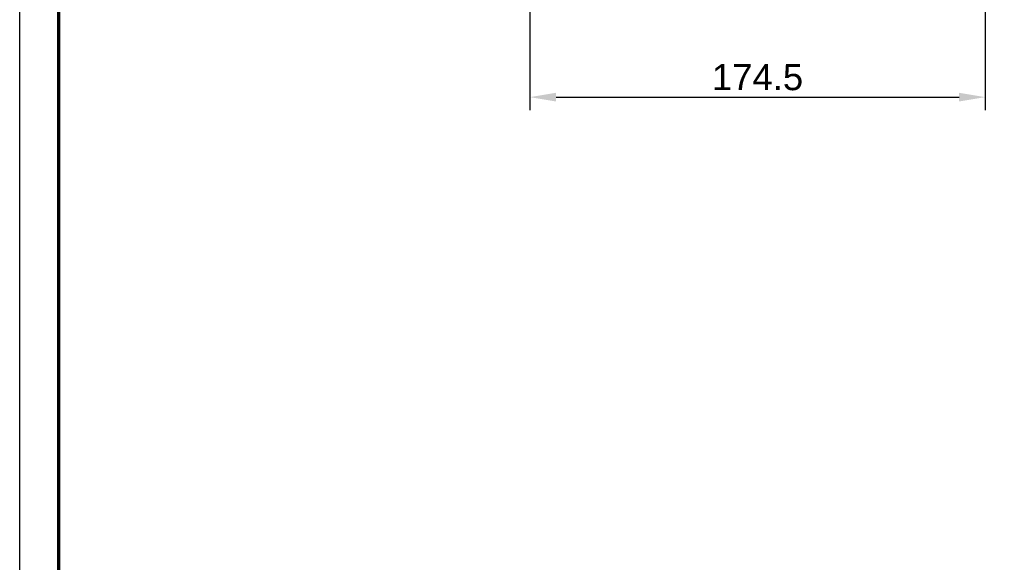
# Model space of a CAD drawing. Header units: millimetres. Extents: x 9946 to 11276, y -4769 to -3439.
# Tile 10 of 100: x 9946 to 10323, y -4027 to -3819. Entities that reach past the tile are written whole.
import ezdxf

# ---------------------------------------------------------------- set-up
doc = ezdxf.new("R2010")
doc.units = ezdxf.units.MM
doc.layers.add('ROXX NEO mini i_Fixture', color=7, linetype='Continuous', true_color=0x000000)
doc.styles.add('Arial', font='arial.ttf')
doc.dimstyles.new('Arial', dxfattribs={"dimscale": 10, "dimtxt": 1, "dimasz": 1, "dimexe": 0.5, "dimexo": 2, "dimgap": 0.25, "dimtad": 1, "dimtoh": 1, "dimdec": 1, "dimzin": 1, "dimdsep": 46, "dimtxsty": 'Arial', "dimcen": 0.5, "dimazin": 1, "dimtfac": 1, "dimtdec": 4, "dimtix": 1, "dimtofl": 0, "dimtmove": 1, "dimatfit": 3, "dimfxl": 1, "dimtolj": 1, "dimtzin": 1, "dimarcsym": 0})

# ---------------------------------------------------------------- blocks, each defined once
blk = doc.blocks.new('*D13')
at = {"layer": 'Defpoints', "color": 0}
for p in [(10315.82, -3779.58), (10141.32, -3783.41), (10315.82, -3848.36)]:
    blk.add_point(p, dxfattribs=at)
at = {"layer": 'ROXX NEO mini i_Fixture', "color": 0, "lineweight": -2}
for p, q in [((10315.82, -3799.58), (10315.82, -3853.36)), ((10141.32, -3803.41), (10141.32, -3853.36)), ((10151.32, -3848.36), (10305.82, -3848.36))]:
    blk.add_line(p, q, dxfattribs=at)
at = {"layer": 'ROXX NEO mini i_Fixture', "color": 0}
for points in [[(10151.32, -3846.7), (10151.32, -3850.03), (10141.32, -3848.36)], [(10305.82, -3850.03), (10305.82, -3846.7), (10315.82, -3848.36)]]:
    blk.add_solid(points, dxfattribs=at)
at = {"layer": 'ROXX NEO mini i_Fixture', "color": 0, "insert": (10228.57, -3840.76), "char_height": 10, "attachment_point": 5, "style": 'Arial'}
blk.add_mtext('\\A1;174.5', dxfattribs=at)

msp = doc.modelspace()

# ---------------------------------------------------------------- linework, layer by layer
at = {"layer": 'ROXX NEO mini i_Fixture'}
msp.add_lwpolyline([(11275.74, -4769.19), (9945.74, -4769.19), (9945.74, -3439.19), (11275.74, -3439.19)], close=True, dxfattribs=at)
at = {"layer": 'ROXX NEO mini i_Fixture', "color": 250, "lineweight": 70, "true_color": 0x1a171b}
msp.add_lwpolyline([(11260.74, -4754.19), (9960.74, -4754.19), (9960.74, -3454.19), (11260.74, -3454.19)], close=True, dxfattribs=at)

# ---------------------------------------------------------------- dimensions: what is measured, and where the dimension line sits
at = {"layer": 'ROXX NEO mini i_Fixture', "color": 5, "true_color": 0x0000ff}
dim = msp.add_linear_dim(base=(10315.82, -3848.36), p1=(10141.32, -3783.41), p2=(10315.82, -3779.58), dimstyle='Arial', override={"dimscale": 10, "dimtxt": 1, "dimasz": 1, "dimexe": 0.5, "dimexo": 2, "dimgap": 0.25, "dimtad": 1, "dimtih": 0, "dimtoh": 0, "dimdec": 1, "dimlfac": 1, "dimzin": 1, "dimtxsty": 'Arial', "dimsah": 0, "dimcen": 0.5, "dimadec": 2, "dimazin": 1, "dimtix": 0, "dimtmove": 0, "dimtzin": 1}, dxfattribs=at)
dim.commit()
dim.dimension.update_dxf_attribs({"geometry": '*D13', "text_midpoint": (10228.57, -3840.76)})

doc.saveas('drawing.dxf')
